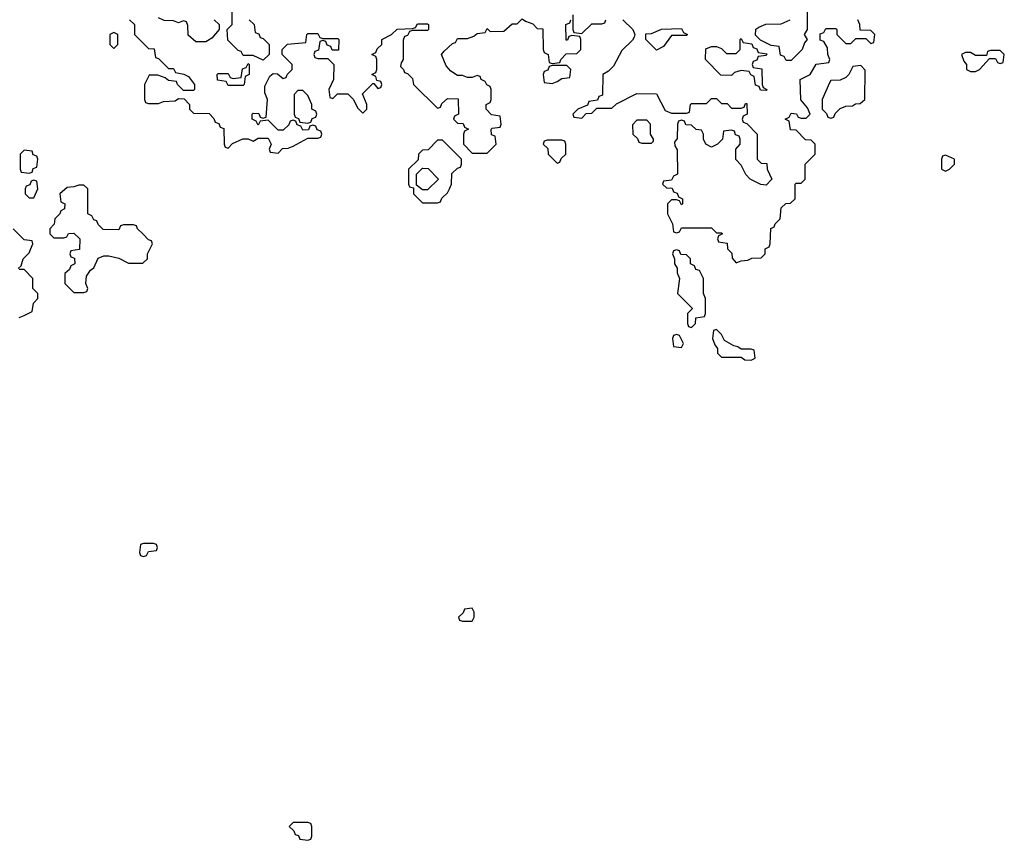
# Model space of a CAD drawing. Header units: inches. Extents: x 2735672 to 2903319, y 894031 to 1029782.
# Tile 87 of 167: x 2794733 to 2798686, y 1016134 to 1019430. Entities that reach past the tile are written whole.
import ezdxf

# ---------------------------------------------------------------- set-up
doc = ezdxf.new("R2010")
doc.units = ezdxf.units.IN
doc.header["$MEASUREMENT"] = 0
doc.layers.add('C7091', color=7, linetype='Continuous')

msp = doc.modelspace()

# ---------------------------------------------------------------- linework, layer by layer
at = {"layer": 'C7091', "color": 4, "elevation": 16}
for points in [[(2795174, 1019430), (2795194, 1019410), (2795194, 1019370), (2795250, 1019314), (2795272.7, 1019312.7), (2795278, 1019278), (2795290, 1019274), (2795330, 1019234), (2795350, 1019234), (2795358, 1019218), (2795391.6, 1019211.6), (2795410, 1019202), (2795434, 1019170), (2795434, 1019150), (2795430, 1019146), (2795390, 1019146), (2795366, 1019170), (2795362, 1019182), (2795330, 1019186), (2795316.4, 1019196.4), (2795287.3, 1019207.3), (2795252.7, 1019207.3), (2795234, 1019170), (2795234, 1019110), (2795238, 1019098), (2795250, 1019094), (2795290, 1019094), (2795310, 1019102), (2795356.4, 1019103.6), (2795370, 1019114), (2795392.7, 1019112.7), (2795414, 1019090), (2795414, 1019070), (2795430, 1019054), (2795492.7, 1019052.7), (2795512.7, 1019032.7), (2795518, 1019018), (2795532.7, 1019012.7), (2795538, 1018998), (2795552.7, 1018992.7), (2795554, 1018930), (2795558, 1018918), (2795570, 1018914), (2795587.3, 1018932.7), (2795628.4, 1018951.6), (2795650, 1018952), (2795670, 1018942), (2795690, 1018954), (2795730, 1018954), (2795742, 1018930), (2795734, 1018910), (2795738, 1018898), (2795770, 1018894), (2795787.3, 1018912.7), (2795810, 1018914), (2795830, 1018922), (2795890, 1018954), (2795930, 1018954), (2795942, 1018958), (2795946, 1018970), (2795942, 1018982), (2795927.3, 1018987.3), (2795922, 1019002), (2795910, 1019006), (2795898, 1019002), (2795892.7, 1018987.3), (2795870, 1018986), (2795862, 1019002), (2795847.3, 1019007.3), (2795842, 1019022), (2795830, 1019026), (2795818, 1019022), (2795812.7, 1019007.3), (2795790, 1018986), (2795770, 1018986), (2795730, 1019026), (2795698, 1019022), (2795690, 1019006), (2795682, 1019022), (2795666, 1019030), (2795666, 1019050), (2795670, 1019054), (2795692.7, 1019052.7), (2795698, 1019038), (2795710, 1019034), (2795722, 1019038), (2795728, 1019110), (2795716.4, 1019136.4), (2795716.4, 1019163.6), (2795736.4, 1019203.6), (2795750, 1019214), (2795767.3, 1019212.7), (2795790, 1019194), (2795802, 1019198), (2795806, 1019210), (2795826, 1019230), (2795826, 1019250), (2795786, 1019290), (2795786, 1019310), (2795808.4, 1019331.6), (2795882, 1019338), (2795886, 1019370), (2795890, 1019374), (2795930, 1019374), (2795938, 1019358), (2795950, 1019354), (2796010, 1019354), (2796014, 1019350), (2796012.7, 1019307.3), (2795987.3, 1019307.3), (2795982, 1019322), (2795967.3, 1019327.3), (2795962, 1019342), (2795950, 1019346), (2795938, 1019342), (2795932.7, 1019307.3), (2795918, 1019302), (2795914, 1019290), (2795918, 1019278), (2795930, 1019274), (2795970, 1019274), (2795994, 1019250), (2795992, 1019190), (2795974, 1019150), (2795978, 1019118), (2795990, 1019114), (2796008, 1019132), (2796050, 1019132), (2796071.3, 1019111.3), (2796090, 1019074), (2796110, 1019054), (2796126, 1019070), (2796126, 1019090), (2796108.4, 1019131.6), (2796150, 1019174), (2796154, 1019174), (2796170, 1019154), (2796182, 1019158), (2796186, 1019170), (2796182, 1019182), (2796166, 1019186), (2796162, 1019202), (2796146, 1019210), (2796162, 1019218), (2796166, 1019230), (2796166, 1019270), (2796162, 1019282), (2796146, 1019290), (2796162, 1019298), (2796167.3, 1019312.7), (2796186, 1019330), (2796186, 1019350), (2796226, 1019370), (2796248.4, 1019391.6), (2796310, 1019394), (2796322, 1019398), (2796330, 1019414), (2796370, 1019414), (2796374, 1019410), (2796374, 1019390), (2796370, 1019386), (2796310, 1019386), (2796298, 1019382), (2796290, 1019366), (2796278, 1019362), (2796272.7, 1019347.3), (2796272, 1019270), (2796263.6, 1019256.4), (2796262, 1019242), (2796274, 1019230), (2796278, 1019218), (2796290, 1019214), (2796310, 1019194), (2796314, 1019170), (2796410, 1019074), (2796422, 1019078), (2796427.3, 1019092.7), (2796450, 1019114), (2796492.7, 1019112.7), (2796494, 1019050), (2796478, 1019042), (2796474, 1019030), (2796490, 1019014), (2796512.7, 1019012.7), (2796518, 1018998), (2796534, 1018990), (2796518, 1018982), (2796514, 1018970), (2796514, 1018930), (2796550, 1018894), (2796610, 1018894), (2796646, 1018930), (2796642, 1018962), (2796627.3, 1018967.3), (2796626, 1018990), (2796630, 1018994), (2796662, 1018998), (2796666, 1019010), (2796662, 1019042), (2796627.3, 1019047.3), (2796606, 1019070), (2796606, 1019090), (2796622, 1019098), (2796626, 1019110), (2796626, 1019150), (2796622, 1019162), (2796608, 1019168), (2796602, 1019182), (2796586, 1019190), (2796582, 1019202), (2796570, 1019206), (2796550, 1019198), (2796530, 1019198), (2796510, 1019206), (2796490, 1019206), (2796463.1, 1019223.1), (2796444.7, 1019244.7), (2796426, 1019290), (2796436.4, 1019303.6), (2796470, 1019334), (2796482, 1019338), (2796490, 1019354), (2796530, 1019354), (2796556.4, 1019363.6), (2796570, 1019374), (2796602, 1019378), (2796610, 1019394), (2796622, 1019382), (2796676.4, 1019383.6), (2796710, 1019414), (2796730, 1019414), (2796750, 1019434), (2796763.6, 1019423.6), (2796792.7, 1019412.7), (2796810, 1019394), (2796832.7, 1019392.7), (2796834, 1019310), (2796838, 1019298), (2796854, 1019290), (2796858, 1019258), (2796870, 1019254), (2796902, 1019258), (2796906, 1019270), (2796927.3, 1019292.7), (2796970, 1019294), (2796986, 1019310), (2796986, 1019350), (2796982, 1019362), (2796950, 1019366), (2796938, 1019362), (2796932.7, 1019347.3), (2796927.3, 1019347.3), (2796926, 1019410), (2796942, 1019418), (2796946, 1019430)], [(2795514, 1019430), (2795534, 1019410), (2795534, 1019390), (2795503.6, 1019356.4), (2795479.6, 1019340.4), (2795440.4, 1019340.4), (2795408.4, 1019368.4), (2795407.3, 1019407.3), (2795402, 1019422), (2795390, 1019426), (2795370, 1019418), (2795350, 1019426), (2795312.7, 1019427.3), (2795290, 1019438)], [(2795654, 1019430), (2795674, 1019410), (2795678, 1019378), (2795692.7, 1019372.7), (2795698, 1019358), (2795710, 1019354), (2795734, 1019330), (2795734, 1019290), (2795710, 1019268), (2795670, 1019286), (2795630, 1019286), (2795622, 1019302), (2795610, 1019306), (2795568.4, 1019348.4), (2795566, 1019390), (2795586, 1019410), (2795586, 1019470)], [(2796954, 1019450), (2796954, 1019390), (2796958, 1019378), (2796990, 1019374), (2797030, 1019414), (2797070, 1019414), (2797082, 1019418), (2797086, 1019430)], [(2797894, 1019470), (2797894, 1019390), (2797882, 1019370), (2797894, 1019350), (2797883.6, 1019336.4), (2797874, 1019310), (2797830, 1019266), (2797810, 1019266), (2797802, 1019282), (2797787.3, 1019287.3), (2797782, 1019322), (2797750, 1019326), (2797707.3, 1019347.3), (2797687.3, 1019367.3), (2797688, 1019392), (2797700.4, 1019399.6), (2797728, 1019412), (2797790, 1019414), (2797826, 1019430)], [(2797154, 1019430), (2797194, 1019390), (2797202, 1019370), (2797199.6, 1019360.4), (2797192.7, 1019347.3), (2797150, 1019306), (2797116.9, 1019243.1), (2797096.9, 1019223.1), (2797074, 1019210), (2797072.7, 1019127.3), (2797058, 1019122), (2797052.7, 1019107.3), (2797018, 1019102), (2797012.7, 1019087.3), (2796974, 1019070), (2796954, 1019050), (2796958, 1019038), (2796990, 1019034), (2797007.3, 1019052.7), (2797030, 1019054), (2797050, 1019074), (2797110, 1019074), (2797128.4, 1019091.6), (2797210, 1019134), (2797290, 1019132), (2797324.7, 1019064.7), (2797350, 1019054), (2797410, 1019054), (2797422, 1019058), (2797426, 1019090), (2797430, 1019094), (2797490, 1019094), (2797510, 1019114), (2797530, 1019114), (2797550, 1019094), (2797572.7, 1019092.7), (2797590, 1019074), (2797630, 1019074), (2797642, 1019078), (2797647.3, 1019092.7), (2797652.7, 1019092.7), (2797654, 1019050), (2797638, 1019042), (2797634, 1019030), (2797638, 1019018), (2797652.7, 1019012.7), (2797694, 1018970), (2797694, 1018870), (2797710, 1018854), (2797732.7, 1018852.7), (2797734, 1018830), (2797752, 1018790), (2797730, 1018766), (2797708.4, 1018768.4), (2797666, 1018790), (2797648.4, 1018808.4), (2797630, 1018846), (2797608.4, 1018868.4), (2797608, 1018910), (2797626, 1018930), (2797626, 1018950), (2797622, 1018962), (2797607.3, 1018967.3), (2797602, 1018982), (2797590, 1018986), (2797558, 1018982), (2797554, 1018950), (2797534, 1018930), (2797510, 1018918), (2797488, 1018930), (2797478, 1018950), (2797478, 1018970), (2797470, 1018986), (2797448.4, 1018988.4), (2797430, 1019006), (2797407.3, 1019007.3), (2797402, 1019022), (2797390, 1019026), (2797378, 1019022), (2797374, 1019010), (2797372.7, 1018952.7), (2797362, 1018938), (2797363.6, 1018923.6), (2797372.7, 1018907.3), (2797374, 1018810), (2797358, 1018802), (2797350, 1018786), (2797318, 1018782), (2797314, 1018770), (2797330, 1018754), (2797352.7, 1018752.7), (2797358, 1018738), (2797372.7, 1018732.7), (2797378, 1018718), (2797394, 1018710), (2797394, 1018690), (2797390, 1018686), (2797382, 1018702), (2797370, 1018706), (2797350, 1018706), (2797334, 1018690), (2797334, 1018650), (2797354, 1018610), (2797358, 1018578), (2797370, 1018574), (2797382, 1018578), (2797390, 1018594), (2797510, 1018594), (2797530, 1018574), (2797550, 1018574), (2797554, 1018570), (2797538, 1018562), (2797534, 1018550), (2797538, 1018538), (2797572.7, 1018532.7), (2797574, 1018510), (2797591.6, 1018491.6), (2797592.7, 1018472.7), (2797610, 1018454), (2797630, 1018462), (2797656.4, 1018463.6), (2797672.7, 1018472.7), (2797710, 1018474), (2797726, 1018490), (2797726, 1018510), (2797742, 1018518), (2797746, 1018530), (2797748.4, 1018591.6), (2797762, 1018598), (2797766, 1018610), (2797786, 1018630), (2797790, 1018674), (2797808.4, 1018691.6), (2797827.3, 1018692.7), (2797846, 1018710), (2797846, 1018770), (2797850, 1018774), (2797870, 1018774), (2797886, 1018790), (2797886, 1018850), (2797926, 1018890), (2797926, 1018930), (2797910, 1018946), (2797887.3, 1018947.3), (2797850, 1018986), (2797827.3, 1018987.3), (2797822, 1019022), (2797806, 1019030), (2797822, 1019038), (2797830, 1019054), (2797852, 1019052), (2797858, 1019038), (2797870, 1019034), (2797890, 1019034), (2797906, 1019050), (2797896.4, 1019076.4), (2797868.4, 1019108.4), (2797866, 1019190), (2797906, 1019210), (2797930, 1019252), (2797982, 1019258), (2797986, 1019270), (2797978, 1019290), (2797976.4, 1019316.4), (2797962, 1019342), (2797947.3, 1019347.3), (2797947.3, 1019372.7), (2797962, 1019378), (2797970, 1019394), (2798010, 1019394), (2798014, 1019390), (2798014, 1019370), (2798050, 1019334), (2798070, 1019334), (2798090, 1019354), (2798130, 1019354), (2798150, 1019334), (2798162, 1019338), (2798166, 1019370), (2798150, 1019386), (2798107.3, 1019387.3), (2798106, 1019410), (2798098, 1019430)], [(2794726, 1018430), (2794738, 1018442), (2794746, 1018470), (2794770, 1018494), (2794786, 1018530), (2794782, 1018542), (2794750, 1018546), (2794706, 1018590)], [(2794730, 1018234), (2794750, 1018242), (2794782, 1018258), (2794788.4, 1018291.6), (2794806, 1018310), (2794806, 1018330), (2794786, 1018350), (2794786, 1018390), (2794750, 1018426), (2794730, 1018426)]]:
    msp.add_lwpolyline(points, dxfattribs=at)
for points in [[(2797290, 1019308), (2797246, 1019350), (2797247.3, 1019372.7), (2797270, 1019374), (2797310, 1019392), (2797390, 1019394), (2797398, 1019378), (2797414, 1019370), (2797410, 1019366), (2797350, 1019366), (2797318, 1019322)], [(2795110, 1019378), (2795094, 1019370), (2795094, 1019330), (2795110, 1019314), (2795126, 1019330), (2795126, 1019370)], [(2797730, 1019146), (2797707.3, 1019147.3), (2797702, 1019162), (2797687.3, 1019167.3), (2797682, 1019202), (2797668, 1019208), (2797662, 1019222), (2797630, 1019226), (2797602, 1019218), (2797590, 1019206), (2797547.3, 1019207.3), (2797486, 1019270), (2797487.3, 1019312.7), (2797510, 1019322), (2797530, 1019322), (2797550, 1019314), (2797570, 1019294), (2797610, 1019294), (2797626, 1019310), (2797626, 1019350), (2797630, 1019354), (2797638, 1019338), (2797672.7, 1019332.7), (2797678, 1019318), (2797692.7, 1019312.7), (2797698, 1019298), (2797732.7, 1019292.7), (2797730, 1019286), (2797698, 1019282), (2797692.7, 1019267.3), (2797678, 1019262), (2797674, 1019250), (2797678, 1019238), (2797712.7, 1019232.7), (2797714, 1019170), (2797718, 1019158), (2797732, 1019150)], [(2798670, 1019306), (2798630, 1019306), (2798618, 1019302), (2798614, 1019286), (2798570, 1019286), (2798550, 1019298), (2798530, 1019298), (2798514, 1019290), (2798523.6, 1019263.6), (2798534, 1019250), (2798534, 1019230), (2798550, 1019222), (2798570, 1019222), (2798586, 1019230), (2798626, 1019274), (2798650, 1019274), (2798658, 1019258), (2798670, 1019254), (2798682, 1019258), (2798686, 1019290)], [(2795570, 1019166), (2795562, 1019182), (2795527.3, 1019187.3), (2795526, 1019210), (2795530, 1019214), (2795570, 1019214), (2795578, 1019198), (2795590, 1019194), (2795622, 1019198), (2795627.3, 1019232.7), (2795642, 1019238), (2795650, 1019254), (2795654, 1019250), (2795654, 1019210), (2795638, 1019202), (2795634, 1019170), (2795630, 1019166)], [(2796930, 1019246), (2796870, 1019246), (2796858, 1019242), (2796852.7, 1019227.3), (2796838, 1019222), (2796834, 1019210), (2796838, 1019178), (2796870, 1019174), (2796890, 1019182), (2796910, 1019194), (2796942, 1019198), (2796946, 1019230)], [(2798110, 1019246), (2798078, 1019242), (2798062, 1019210), (2798050, 1019198), (2798027.3, 1019187.3), (2797990, 1019186), (2797983.6, 1019176.4), (2797954, 1019110), (2797954, 1019070), (2797972.7, 1019052.7), (2797978, 1019038), (2797990, 1019034), (2798002, 1019038), (2798007.3, 1019052.7), (2798027.3, 1019072.7), (2798050, 1019082), (2798076.4, 1019083.6), (2798088.4, 1019091.6), (2798107.3, 1019092.7), (2798126, 1019110), (2798127.3, 1019227.3)], [(2795870, 1019146), (2795850, 1019146), (2795834, 1019130), (2795834, 1019050), (2795838, 1019038), (2795852.7, 1019032.7), (2795858, 1019018), (2795890, 1019014), (2795902, 1019018), (2795907.3, 1019032.7), (2795922, 1019038), (2795926, 1019050), (2795922, 1019062), (2795906, 1019070), (2795906, 1019090), (2795890, 1019126)], [(2797250, 1019026), (2797210, 1019026), (2797192.7, 1019007.3), (2797194, 1018970), (2797212.7, 1018952.7), (2797218, 1018938), (2797230, 1018934), (2797270, 1018934), (2797278, 1018942), (2797278, 1018950), (2797266, 1018970), (2797266, 1019010)], [(2796430, 1018946), (2796410, 1018946), (2796372.7, 1018907.3), (2796350, 1018906), (2796334, 1018890), (2796332.7, 1018867.3), (2796294, 1018830), (2796294, 1018770), (2796298, 1018758), (2796314, 1018754), (2796314, 1018730), (2796350, 1018694), (2796410, 1018694), (2796422, 1018698), (2796427.3, 1018712.7), (2796450, 1018734), (2796458, 1018750), (2796466, 1018770), (2796467.3, 1018812.7), (2796490, 1018834), (2796502, 1018838), (2796506, 1018850), (2796506, 1018870)], [(2796910, 1018946), (2796850, 1018946), (2796838, 1018942), (2796834, 1018930), (2796852.7, 1018912.7), (2796854, 1018890), (2796890, 1018854), (2796902, 1018858), (2796907.3, 1018872.7), (2796926, 1018890), (2796926, 1018930), (2796922, 1018942)], [(2794750, 1018906), (2794734, 1018890), (2794734, 1018830), (2794738, 1018818), (2794770, 1018814), (2794782, 1018818), (2794787.3, 1018832.7), (2794802, 1018838), (2794806, 1018870), (2794802, 1018882), (2794787.3, 1018887.3), (2794782, 1018902)], [(2798450, 1018886), (2798438, 1018882), (2798434, 1018870), (2798434, 1018830), (2798450, 1018822), (2798466, 1018830), (2798486, 1018850), (2798486, 1018870)], [(2796350, 1018746), (2796326, 1018766), (2796326, 1018810), (2796350, 1018834), (2796372.7, 1018832.7), (2796414, 1018790), (2796370, 1018746)], [(2794790, 1018786), (2794778, 1018782), (2794772.7, 1018767.3), (2794758, 1018762), (2794754, 1018750), (2794754, 1018730), (2794770, 1018714), (2794790, 1018714), (2794806, 1018750), (2794802, 1018782)], [(2794990, 1018766), (2794970, 1018766), (2794950, 1018758), (2794923.6, 1018756.4), (2794894, 1018730), (2794898, 1018698), (2794914, 1018690), (2794912, 1018670), (2794898, 1018662), (2794894, 1018650), (2794874, 1018630), (2794871.6, 1018608.4), (2794854, 1018590), (2794854, 1018570), (2794870, 1018554), (2794910, 1018554), (2794922, 1018558), (2794928.4, 1018571.6), (2794950, 1018572), (2794974, 1018550), (2794972.7, 1018507.3), (2794938, 1018502), (2794934, 1018490), (2794938, 1018478), (2794952.7, 1018472.7), (2794954, 1018450), (2794938, 1018442), (2794932.7, 1018427.3), (2794914, 1018410), (2794914, 1018370), (2794950, 1018334), (2794990, 1018334), (2795002, 1018338), (2795006, 1018350), (2794998, 1018370), (2795000.4, 1018399.6), (2795016.4, 1018423.6), (2795030, 1018434), (2795047.3, 1018472.7), (2795070, 1018482), (2795090, 1018482), (2795130, 1018472), (2795170, 1018452), (2795227.3, 1018452.7), (2795246, 1018470), (2795246, 1018490), (2795266, 1018530), (2795262, 1018542), (2795250, 1018546), (2795228, 1018568), (2795206, 1018590), (2795202, 1018602), (2795190, 1018606), (2795150, 1018606), (2795138, 1018602), (2795130, 1018586), (2795067.3, 1018587.3), (2795047.3, 1018607.3), (2795042, 1018622), (2795030, 1018626), (2795022, 1018642), (2795006, 1018650), (2795006, 1018750)], [(2797370, 1018506), (2797358, 1018502), (2797354, 1018490), (2797362, 1018470), (2797362, 1018450), (2797372, 1018432), (2797372.7, 1018412.7), (2797382, 1018390), (2797374, 1018330), (2797434, 1018270), (2797414, 1018250), (2797414, 1018210), (2797418, 1018198), (2797430, 1018194), (2797446, 1018210), (2797447.3, 1018232.7), (2797482, 1018238), (2797486, 1018250), (2797486, 1018310), (2797478, 1018330), (2797478, 1018390), (2797462, 1018422), (2797447.3, 1018427.3), (2797442, 1018442), (2797426, 1018450), (2797426, 1018470), (2797410, 1018486), (2797387.3, 1018487.3), (2797382, 1018502)], [(2797530, 1018186), (2797518, 1018182), (2797514, 1018150), (2797523.6, 1018123.6), (2797534, 1018110), (2797534, 1018090), (2797550, 1018074), (2797630, 1018074), (2797643.6, 1018063.6), (2797670, 1018062), (2797686, 1018070), (2797682, 1018102), (2797670, 1018106), (2797630, 1018106), (2797616.4, 1018116.4), (2797600.4, 1018120.4), (2797562, 1018142), (2797550, 1018166)], [(2797370, 1018166), (2797358, 1018162), (2797354, 1018150), (2797358, 1018118), (2797390, 1018114), (2797398, 1018130), (2797382, 1018162)], [(2795270, 1017326), (2795230, 1017326), (2795218, 1017322), (2795214, 1017290), (2795218, 1017278), (2795230, 1017274), (2795242, 1017278), (2795250, 1017294), (2795282, 1017298), (2795286, 1017310), (2795282, 1017322)], [(2796550, 1017066), (2796518, 1017062), (2796512.7, 1017047.3), (2796494, 1017030), (2796498, 1017018), (2796510, 1017014), (2796550, 1017014), (2796558, 1017030), (2796558, 1017050)], [(2795890, 1016206), (2795830, 1016206), (2795814, 1016190), (2795832.7, 1016172.7), (2795838, 1016158), (2795852.7, 1016152.7), (2795858, 1016138), (2795890, 1016134), (2795902, 1016138), (2795906, 1016150), (2795906, 1016190), (2795902, 1016202)]]:
    msp.add_lwpolyline(points, close=True, dxfattribs=at)

doc.saveas('drawing.dxf')
